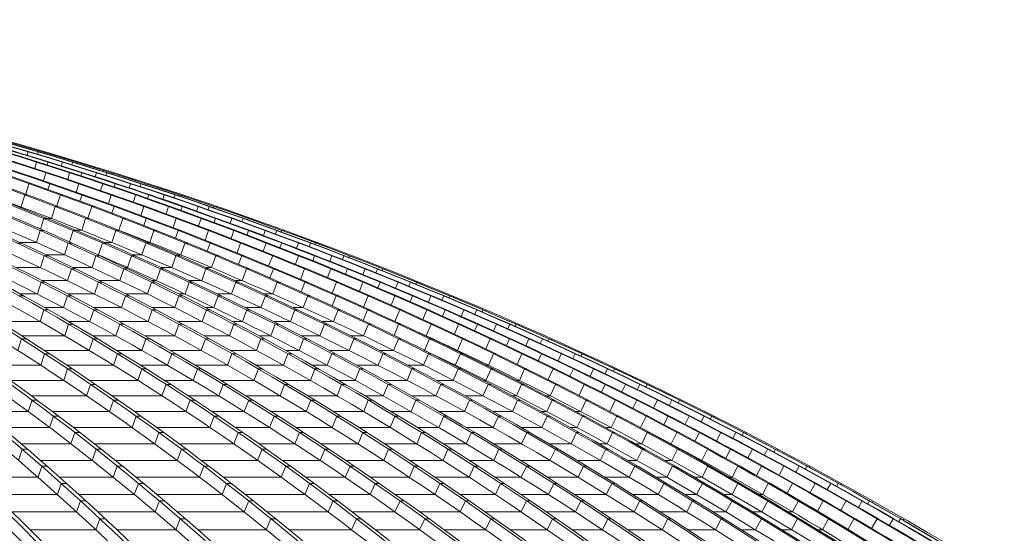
# Model space of a CAD drawing. Header units: millimetres. Extents: x 98865 to 469195, y -12752 to 43452.
# Tile 63 of 98: x 295399 to 301698, y 35276 to 38564. Entities that reach past the tile are written whole.
import ezdxf

# ---------------------------------------------------------------- set-up
doc = ezdxf.new("R2010")
doc.units = ezdxf.units.MM
doc.header["$LTSCALE"] = 0.05
doc.layers.get('0').update_dxf_attribs({"lineweight": 0})

# ---------------------------------------------------------------- blocks, each defined once
blk = doc.blocks.new('fjhhjhjj')
at = {"elevation": -8576.5}
for points in [[(69505.4, 24280.2, -0.061935), (71806.3, 23497.9, -0.050937), (73843, 22237.1, -0.043536), (75747.7, 20487.6, -0.037089), (77484.6, 18282.2, -0.031857), (79012.3, 15673.5)], [(69541, 24280.2, -0.061936), (71841.9, 23497.9, -0.050937), (73878.6, 22237.1, -0.043534), (75783.3, 20487.6, -0.037088), (77520.1, 18282.2, -0.031856), (79047.9, 15673.5)], [(69818.5, 24280.2, -0.059928), (72216.7, 23497.9, -0.050008), (74338.9, 22237.1, -0.042466), (76326.6, 20487.6, -0.036488), (78132.4, 18282.2, -0.03248), (79723.8, 15673.5)], [(69860.2, 24280.2, -0.056039), (72463.7, 23497.9, -0.047917), (74768.2, 22237.1, -0.042752), (76923.3, 20487.6, -0.037893), (78888.5, 18282.2, -0.033634), (80617.2, 15673.5)], [(70002.6, 24280.2, -0.053231), (72770.6, 23497.9, -0.046299), (75220.7, 22237.1, -0.042139), (77512.1, 20487.6, -0.038087), (79601.6, 18282.2, -0.03439), (81439.4, 15673.5)], [(70033.7, 24280.2, -0.05323), (72801.7, 23497.9, -0.046298), (75251.9, 22237.1, -0.042138), (77543.2, 20487.6, -0.038087), (79632.7, 18282.2, -0.03439), (81470.6, 15673.5)], [(70168.1, 24280.2, -0.050801), (73091.4, 23497.9, -0.044807), (75679, 22237.1, -0.041478), (78098.9, 20487.6, -0.038141), (80305.6, 18282.2, -0.034979), (82246.6, 15673.5)], [(70205.2, 24280.2, -0.048308), (73302.7, 23497.9, -0.043228), (76043.6, 22237.1, -0.039953), (78610.3, 20487.6, -0.037282), (80943.3, 18282.2, -0.035508), (82998.6, 15673.5)], [(70428, 24280.2, -0.047374), (73594.9, 23497.9, -0.042567), (76398.2, 22237.1, -0.040333), (79019.7, 20487.6, -0.038015), (81410.4, 18282.2, -0.035685), (83513.1, 15673.5)], [(70453.9, 24280.2, -0.047374), (73620.8, 23497.9, -0.042567), (76424, 22237.1, -0.040333), (79045.6, 20487.6, -0.038015), (81436.2, 18282.2, -0.035685), (83539, 15673.5)], [(70648.9, 24280.2, -0.046454), (73887, 23497.9, -0.041974), (76752.2, 22237.1, -0.039159), (79436, 20487.6, -0.037023), (81874.1, 18282.2, -0.035844), (84022.8, 15673.5)], [(70677.2, 24280.2, -0.044718), (74056.5, 23497.9, -0.040724), (77047.8, 22237.1, -0.039269), (79845.3, 20487.6, -0.037737), (82396.3, 18282.2, -0.036105), (84640.1, 15673.5)], [(70771.1, 24280.2, -0.043466), (74258.9, 23497.9, -0.039825), (77346.3, 22237.1, -0.038714), (80233.5, 20487.6, -0.037547), (82866.4, 18282.2, -0.036258), (85182.3, 15673.5)], [(70791, 24280.2, -0.043466), (74278.9, 23497.9, -0.039825), (77366.2, 22237.1, -0.038714), (80253.5, 20487.6, -0.037547), (82886.4, 18282.2, -0.036258), (85202.3, 15673.5)], [(70874.8, 24280.2, -0.042403), (74459.6, 23497.9, -0.039047), (77632.6, 22237.1, -0.038215), (80600.1, 20487.6, -0.037353), (83306.1, 18282.2, -0.036362), (85686.2, 15673.5)], [(70897.2, 24280.2, -0.041334), (74584.2, 23497.9, -0.038282), (77846.8, 22237.1, -0.037017), (80901.9, 20487.6, -0.036368), (83678.8, 18282.2, -0.036444), (86125.4, 15673.5)], [(71023.4, 24280.2, -0.040969), (74746.3, 23497.9, -0.037974), (78041.7, 22237.1, -0.037501), (81123.5, 20487.6, -0.037043), (83933.9, 18282.2, -0.036462), (86405.8, 15673.5)], [(71037, 24280.2, -0.040969), (74759.9, 23497.9, -0.037974), (78055.3, 22237.1, -0.037501), (81137.1, 20487.6, -0.037043), (83947.5, 18282.2, -0.036462), (86419.4, 15673.5)], [(71130.5, 24280.2, -0.040592), (74891.4, 23497.9, -0.037721), (78219.3, 22237.1, -0.038047), (81326, 20487.6, -0.037763), (84168.2, 18282.2, -0.036483), (86663.8, 15673.5)], [(71142.5, 24280.2, -0.039972), (74967, 23497.9, -0.018833), (76683.3, 22930.4, -0.018369), (78352.3, 22237.1, -0.018694), (79965.3, 21422.1, -0.018271), (81518.2, 20487.6, -0.018633), (83002.1, 19438.1, -0.01815), (84405.2, 18282.2, -0.018462), (85720.6, 17026.1, -0.018027), (86944.6, 15673.5)], [(71178.7, 24280.2, -0.039575), (75045, 23497.9, -0.036909), (78467.3, 22237.1, -0.036762), (81667.9, 20487.6, -0.036687), (84586.5, 18282.2, -0.03651), (87153.6, 15673.5)], [(71185.6, 24280.2, -0.039575), (75051.9, 23497.9, -0.036909), (78474.2, 22237.1, -0.036762), (81674.8, 20487.6, -0.036687), (84593.4, 18282.2, -0.01823), (85923.2, 17026.1, -0.018268), (87160.5, 15673.5)], [(71210.6, 24280.2, -0.039305), (75105.8, 23497.9, -0.0367), (78553.8, 22237.1, -0.036614), (81778.3, 20487.6, -0.036612), (84718.7, 18282.2, -0.036513), (87305, 15673.5)], [(71216, 24280.2, -0.039118), (75131.7, 23497.9, -0.036586), (78596.4, 22237.1, -0.039025), (81818.4, 20487.6, -0.039239), (84790.1, 18282.2, -0.036518), (87388.3, 15673.5)], [(87407.3, 15673.5, 0.18771), (71233.2, 24280.2)], [(70236, 24197.6, -0.047911), (72430.8, 23497.9, -0.047918), (74735.3, 22237.1, -0.042752), (76890.4, 20487.6, -0.037893), (78855.7, 18282.2, -0.033634), (80584.3, 15673.5)], [(70236.7, 24197.6, -0.050186), (72251.5, 23497.9, -0.050008), (74373.7, 22237.1, -0.042596), (76360.9, 20487.6, -0.036624), (78167.2, 18282.2, -0.03248), (79758.6, 15673.5)], [(70666.1, 24197.6, -0.042487), (73120.7, 23497.9, -0.044807), (75708.3, 22237.1, -0.041477), (78128.2, 20487.6, -0.038141), (80334.9, 18282.2, -0.034979), (82275.9, 15673.5)], [(70666.2, 24197.6, -0.0412), (73275.8, 23497.9, -0.043228), (76016.7, 22237.1, -0.040078), (78582.7, 20487.6, -0.037418), (80916.3, 18282.2, -0.035508), (82971.7, 15673.5)], [(71190.4, 24197.6, -0.037923), (74034.3, 23497.9, -0.040724), (77025.6, 22237.1, -0.039269), (79823.1, 20487.6, -0.037737), (82374, 18282.2, -0.036105), (84617.9, 15673.5)], [(71191.1, 24197.6, -0.039031), (73911.7, 23497.9, -0.041973), (76777, 22237.1, -0.039281), (79460.1, 20487.6, -0.037158), (81898.9, 18282.2, -0.035844), (84047.5, 15673.5)], [(71466.5, 24197.6, -0.035573), (74477.2, 23497.9, -0.039047), (77650.3, 22237.1, -0.038215), (80617.7, 20487.6, -0.037353), (83323.7, 18282.2, -0.036362), (85703.9, 15673.5)], [(71466.8, 24197.6, -0.035058), (74569.4, 23497.9, -0.038282), (77831.9, 22237.1, -0.037134), (80886.2, 20487.6, -0.036499), (83664, 18282.2, -0.036444), (86110.5, 15673.5)], [(71742.1, 24197.6, -0.033744), (74957.6, 23497.9, -0.037215), (78342.9, 22237.1, -0.036977), (81508.8, 20487.6, -0.018395), (82992.7, 19438.1, -0.036624), (85711.2, 17026.1, -0.018179), (86935.2, 15673.5)], [(71742.7, 24197.6, -0.034203), (74903.7, 23497.9, -0.037721), (78231.6, 22237.1, -0.038047), (81338.3, 20487.6, -0.037763), (84180.5, 18282.2, -0.036483), (86676.1, 15673.5)], [(71781.4, 24205.7, -0.033617), (75130.3, 23497.9, -0.036586), (78595.1, 22237.1, -0.039142), (81816.2, 20487.6, -0.039364), (84788.7, 18282.2, -0.036518), (87387, 15673.5)], [(71781.4, 24205.7, -0.033628), (75110.2, 23497.9, -0.0367), (78558.1, 22237.1, -0.036614), (81782.6, 20487.6, -0.036612), (84723, 18282.2, -0.036513), (87309.4, 15673.5)], [(69796.2, 24132.3, -0.054713), (71792.9, 23420, -0.05094), (73823.1, 22163.2, -0.043536), (75721.7, 20419.3, -0.037089), (77453.1, 18221, -0.031745), (78976.2, 15620.6)], [(70327.3, 24083.4, -0.0479), (72203.2, 23420, -0.050007), (74318.5, 22163.2, -0.043358), (76296.3, 20419.3, -0.037419), (78099.8, 18221, -0.032414), (79686.2, 15620.6)], [(71717.9, 23788, -0.020585), (72754.6, 23420, -0.046298), (75196.8, 22163.2, -0.042138), (77480.8, 20419.3, -0.038087), (79563.6, 18221, -0.034244), (81396, 15620.6)], [(72241.4, 23708.6, -0.014968), (73074.5, 23420, -0.044807), (75653.7, 22163.2, -0.041477), (78065.9, 20419.3, -0.038788), (80265.5, 18221, -0.034841), (82200.7, 15620.6)], [(72693.9, 23702.7, -0.013612), (73576.5, 23420, -0.042568), (76370.8, 22163.2, -0.040333), (78984.1, 20419.3, -0.038016), (81367, 18221, -0.035579), (83463.4, 15620.6)], [(73403.4, 23572.4, -0.006913), (73868.8, 23420, -0.041972), (76724.7, 22163.2, -0.040001), (79395.2, 20419.3, -0.037946), (81830.1, 18221, -0.035806), (83972, 15620.6)], [(72413.2, 23421.1, -0.000061), (72415.9, 23420, -0.047917), (74712.9, 22163.2, -0.042751), (76861.1, 20419.3, -0.037892), (78820, 18221, -0.033527), (80543.5, 15620.6)], [(73970.8, 23146.1, -0.03225), (75989.6, 22163.2, -0.04069), (78544.3, 20419.3, -0.038083), (80873.6, 18221, -0.035317), (82923.1, 15620.6)], [(74998, 23162.2, -0.030221), (77316.1, 22163.2, -0.038714), (80194.1, 20419.3, -0.037547), (82818.6, 18221, -0.036142), (85127.6, 15620.6)], [(75777.1, 22957.7, -0.022808), (77601.7, 22163.2, -0.038215), (80559.6, 20419.3, -0.037353), (83256.9, 18221, -0.036235), (85630, 15620.6)], [(75658.4, 22798.2, -0.018608), (76996.5, 22163.2, -0.039269), (79785, 20419.3, -0.037737), (82327.7, 18221, -0.035982), (84564.9, 15620.6)], [(77688.3, 22312, -0.003817), (78009.6, 22163.2, -0.037501), (81081.6, 20419.3, -0.037044), (83882.9, 18221, -0.036366), (86347.4, 15620.6)], [(77794.1, 22165.9, -0.000068), (77799.7, 22163.2, -0.037709), (80840.5, 20419.3, -0.037139), (83613.1, 18221, -0.036265), (86052.7, 15620.6)], [(79048.6, 21738.9, -0.027257), (81289, 20419.3, -0.036964), (84117.1, 18221, -0.036447), (86604.8, 15620.6)]]:
    blk.add_lwpolyline(points, format="xyb", dxfattribs=at)
for points in [[(75264, 23434), (75257.4, 23411.8)], [(75264, 23434), (75270.9, 23434)], [(75326.5, 23434), (75322, 23418.8)], [(75326.5, 23434), (75330.9, 23434)], [(75350.4, 23428.3), (75352.1, 23434)], [(75352.1, 23434), (75353.5, 23434)], [(75368.2, 23429.7), (75369.8, 23434.8)], [(75316.8, 23368.1), (75305.2, 23328.2)], [(75316.8, 23368.1), (75329.1, 23368.1)], [(75390.3, 23368.1), (75385, 23350.4)], [(75390.3, 23368.1), (75400.2, 23368.1)], [(75482.5, 23368.1), (75475.3, 23344.7)], [(75482.5, 23368.1), (75489.4, 23368.1)], [(75546.6, 23368.1), (75541.7, 23352)], [(75546.6, 23368.1), (75551, 23368.1)], [(75571.4, 23361.9), (75573.4, 23368.1)], [(75573.4, 23368.1), (75574.7, 23368.1)], [(75589.3, 23363.7), (75591, 23368.9)], [(75377.2, 23300.2), (75361.5, 23248.8)], [(75377.2, 23300.2), (75390.8, 23300.2)], [(75528.7, 23300.2), (75516.1, 23258.5)], [(75528.7, 23300.2), (75541, 23300.2)], [(75605.8, 23300.2), (75599.8, 23280.9)], [(75605.8, 23300.2), (75615.8, 23300.2)], [(75700.4, 23300.2), (75692.5, 23275.5)], [(75700.4, 23300.2), (75707.3, 23300.2)], [(75766.1, 23300.2), (75760.7, 23283.2)], [(75766.1, 23300.2), (75770.5, 23300.2)], [(75791.9, 23293.4), (75794, 23300.2)], [(75794, 23300.2), (75795.3, 23300.2)], [(75809.9, 23295.6), (75811.5, 23300.9)], [(75268.4, 23230.2), (75248, 23163.2)], [(75268.4, 23230.2), (75286, 23230.2)], [(75401.2, 23230.2), (75389.5, 23193.4)], [(75401.2, 23230.2), (75416.1, 23230.2)], [(75586.4, 23230.2), (75569.6, 23176.9)], [(75586.4, 23230.2), (75600, 23230.2)], [(75740, 23230.2), (75726.5, 23186.8)], [(75740, 23230.2), (75752.3, 23230.2)], [(75820.7, 23230.2), (75814, 23209.3)], [(75820.7, 23230.2), (75830.8, 23230.2)], [(75917.7, 23230.2), (75909.1, 23204.2)], [(75917.7, 23230.2), (75924.5, 23230.2)], [(75985, 23230.2), (75979.1, 23212.3)], [(75985, 23230.2), (75989.4, 23230.2)], [(76011.5, 23223), (76013.9, 23230.2)], [(76013.9, 23230.2), (76015.3, 23230.2)], [(76029.7, 23225.5), (76031.5, 23230.9)], [(75241.3, 23158.3), (75217.9, 23081.4)], [(75241.3, 23158.3), (75261.2, 23158.3)], [(75469.3, 23158.3), (75447.3, 23087.7)], [(75469.3, 23158.3), (75486.9, 23158.3)], [(75607.7, 23158.3), (75594.8, 23118.7)], [(75607.7, 23158.3), (75622.6, 23158.3)], [(75795, 23158.3), (75777.1, 23103)], [(75795, 23158.3), (75808.6, 23158.3)], [(75950.6, 23158.3), (75936.2, 23113.2)], [(75950.6, 23158.3), (75962.9, 23158.3)], [(76035, 23158.3), (76027.6, 23135.7)], [(76035, 23158.3), (76045, 23158.3)], [(76134.3, 23158.3), (76125, 23130.8)], [(76134.3, 23158.3), (76141.2, 23158.3)], [(76203.3, 23158.3), (76196.7, 23139.4)], [(76203.3, 23158.3), (76207.6, 23158.3)], [(76230.6, 23150.6), (76233.3, 23158.3)], [(76233.3, 23158.3), (76234.6, 23158.3)], [(76248.9, 23153.5), (76250.8, 23158.9)], [(75204.4, 23081.4), (75217.9, 23081.4)], [(75436.2, 23084.3), (75412.2, 23007.7)], [(75436.2, 23084.3), (75456.2, 23084.3)], [(75669.6, 23084.3), (75645.7, 23010.2)], [(75669.6, 23084.3), (75687.3, 23084.3)], [(75813.7, 23084.3), (75799.4, 23041.9)], [(75813.7, 23084.3), (75828.6, 23084.3)], [(76003.1, 23084.3), (75983.9, 23027)], [(76003.1, 23084.3), (76016.6, 23084.3)], [(76160.7, 23084.3), (76145.2, 23037.5)], [(76160.7, 23084.3), (76173, 23084.3)], [(76248.7, 23084.3), (76240.4, 23060.1)], [(76248.7, 23084.3), (76258.5, 23084.3)], [(76350.3, 23084.3), (76340.2, 23055.4)], [(76350.3, 23084.3), (76357.1, 23084.3)], [(76420.9, 23084.3), (76413.9, 23064.5)], [(76420.9, 23084.3), (76425.2, 23084.3)], [(76449, 23076.1), (76451.9, 23084.3)], [(76451.9, 23084.3), (76453.3, 23084.3)], [(76467.5, 23079.4), (76469.5, 23084.9)], [(75363.2, 23008.3), (75342.2, 22940.2)], [(75363.2, 23008.3), (75385.4, 23008.3)], [(75387, 23007.7), (75412.2, 23007.7)], [(75630.5, 23008.3), (75605.9, 22932)], [(75630.5, 23008.3), (75650.5, 23008.3)], [(75869.3, 23008.3), (75844, 22932)], [(75869.3, 23008.3), (75886.9, 23008.3)], [(76019, 23008.3), (76003.3, 22963)], [(76019, 23008.3), (76033.8, 23008.3)], [(76210.4, 23008.3), (76190, 22949.1)], [(76210.4, 23008.3), (76224, 23008.3)], [(76370.1, 23008.3), (76353.6, 22959.7)], [(76370.1, 23008.3), (76382.4, 23008.3)], [(76461.7, 23008.3), (76452.5, 22982.4)], [(76461.7, 23008.3), (76471.3, 23008.3)], [(76565.5, 23008.3), (76554.7, 22978)], [(76565.5, 23008.3), (76572.4, 23008.3)], [(76637.8, 23008.3), (76630.3, 22987.5)], [(76637.8, 23008.3), (76642.1, 23008.3)], [(76666.6, 22999.6), (76669.9, 23008.3)], [(76669.9, 23008.3), (76671.2, 23008.3)], [(76685.4, 23003.3), (76687.4, 23008.9)], [(75569.4, 22932), (75605.9, 22932)], [(75840.3, 22932), (75844, 22932)], [(75339.8, 22930.4), (75316.9, 22854.3)], [(75339.8, 22930.4), (75364.6, 22930.4)], [(75550.9, 22930.4), (75527.7, 22857.7)], [(75550.9, 22930.4), (75573.1, 22930.4)], [(75824.2, 22930.4), (75799, 22854.3)], [(75824.2, 22930.4), (75844.2, 22930.4)], [(76068.3, 22930.4), (76042.4, 22854.3)], [(76068.3, 22930.4), (76086, 22930.4)], [(76223.6, 22930.4), (76206.4, 22882.1)], [(76223.6, 22930.4), (76238.5, 22930.4)], [(76417.1, 22930.4), (76395.4, 22869.1)], [(76417.1, 22930.4), (76430.7, 22930.4)], [(76578.8, 22930.4), (76561.2, 22880)], [(76578.8, 22930.4), (76591.1, 22930.4)], [(76674, 22930.4), (76663.9, 22902.7)], [(76674, 22930.4), (76683.3, 22930.4)], [(76780.2, 22930.4), (76768.4, 22898.5)], [(76780.2, 22930.4), (76787, 22930.4)], [(76854, 22930.4), (76845.9, 22908.6)], [(76854, 22930.4), (76858.3, 22930.4)], [(76887.1, 22930.4), (76883.6, 22921.1)], [(76887.1, 22930.4), (76888.5, 22930.4)], [(76904.7, 22930.9), (76902.5, 22925.3)], [(75191.4, 22850.6), (75217.2, 22850.6)], [(75209.2, 22854.3), (75316.9, 22854.3)], [(75518.8, 22850.6), (75495.3, 22774.7)], [(75518.8, 22850.6), (75543.6, 22850.6)], [(75712.8, 22774.7), (75737.8, 22850.6)], [(75737.8, 22850.6), (75760, 22850.6)], [(75751.4, 22854.3), (75799, 22854.3)], [(75991.2, 22774.7), (76017, 22850.6)], [(76017, 22850.6), (76037, 22850.6)], [(76028.2, 22854.3), (76042.4, 22854.3)], [(76266.4, 22850.6), (76239.9, 22774.7)], [(76266.4, 22850.6), (76284.1, 22850.6)], [(76427.3, 22850.6), (76408.5, 22799.3)], [(76427.3, 22850.6), (76442.1, 22850.6)], [(76622.8, 22850.6), (76599.7, 22787.3)], [(76622.8, 22850.6), (76636.4, 22850.6)], [(76786.5, 22850.6), (76767.7, 22798.4)], [(76786.5, 22850.6), (76798.8, 22850.6)], [(76885.2, 22850.6), (76874.3, 22821)], [(76885.2, 22850.6), (76894.4, 22850.6)], [(76993.7, 22850.6), (76981.1, 22817.1)], [(76993.7, 22850.6), (77000.6, 22850.6)], [(77069.1, 22850.6), (77060.5, 22827.8)], [(77069.1, 22850.6), (77073.5, 22850.6)], [(77099.5, 22840.8), (77103.3, 22850.6)], [(77103.3, 22850.6), (77104.7, 22850.6)], [(77118.7, 22845.3), (77120.9, 22851)], [(75365.9, 22768.8), (75341.8, 22693.2)], [(75365.9, 22768.8), (75391.7, 22768.8)], [(75379.3, 22774.7), (75495.3, 22774.7)], [(75673.1, 22693.2), (75697.2, 22768.8)], [(75697.2, 22768.8), (75721.9, 22768.8)], [(75709.2, 22774.7), (75712.8, 22774.7)], [(75898.4, 22693.2), (75923.9, 22768.8)], [(75923.9, 22768.8), (75946.1, 22768.8)], [(75932.8, 22774.7), (75991.2, 22774.7)], [(76182.7, 22693.2), (76209.1, 22768.8)], [(76209.1, 22768.8), (76229.1, 22768.8)], [(76215.4, 22774.7), (76239.9, 22774.7)], [(76463.9, 22768.8), (76436.6, 22693.2)], [(76463.9, 22768.8), (76481.5, 22768.8)], [(76630.2, 22768.8), (76609.8, 22714.4)], [(76630.2, 22768.8), (76645.1, 22768.8)], [(76827.8, 22768.8), (76801.7, 22704.2)], [(76827.8, 22768.8), (76841.4, 22768.8)], [(76993.5, 22768.8), (76973.5, 22714.9)], [(76993.5, 22768.8), (77005.8, 22768.8)], [(77095.8, 22768.8), (77083.8, 22737.4)], [(77095.8, 22768.8), (77104.8, 22768.8)], [(77206.6, 22768.8), (77193, 22733.8)], [(77206.6, 22768.8), (77213.5, 22768.8)], [(77283.6, 22768.8), (77274.3, 22745)], [(77283.6, 22768.8), (77287.9, 22768.8)], [(77314.6, 22758.5), (77318.8, 22768.8)], [(77318.8, 22768.8), (77320.1, 22768.8)], [(77334.1, 22763.4), (77336.4, 22769.2)], [(75188.1, 22693.2), (75341.8, 22693.2)], [(75539.8, 22685), (75515.2, 22609.7)], [(75539.8, 22685), (75565.6, 22685)], [(75548.9, 22693.2), (75673.1, 22693.2)], [(75850.2, 22609.7), (75874.9, 22685)], [(75874.9, 22685), (75899.6, 22685)], [(75882.5, 22693.2), (75898.4, 22693.2)], [(76083.3, 22609.7), (76109.4, 22685)], [(76109.4, 22685), (76131.6, 22685)], [(76113.8, 22693.2), (76182.7, 22693.2)], [(76373.5, 22609.7), (76400.6, 22685)], [(76400.6, 22685), (76420.5, 22685)], [(76402.1, 22693.2), (76436.6, 22693.2)], [(76660.6, 22685), (76632.7, 22609.7)], [(76660.6, 22685), (76678.3, 22685)], [(76832.5, 22685), (76810.3, 22627.6)], [(76832.5, 22685), (76847.3, 22685)], [(77032.1, 22685), (77006.2, 22617.7)], [(77032.1, 22685), (77045.7, 22685)], [(77199.8, 22685), (77178.6, 22629.3)], [(77199.8, 22685), (77212.1, 22685)], [(77305.6, 22685), (77292.6, 22651.8)], [(77305.6, 22685), (77314.5, 22685)], [(77418.7, 22685), (77404.1, 22648.6)], [(77418.7, 22685), (77425.6, 22685)], [(77497.3, 22685), (77487.3, 22660.3)], [(77497.3, 22685), (77501.6, 22685)], [(77529.1, 22674.1), (77533.5, 22685)], [(77533.5, 22685), (77534.9, 22685)], [(77548.7, 22679.6), (77551.1, 22685.4)], [(75322, 22524.3), (75346.9, 22599.3)], [(75346.9, 22599.3), (75373.8, 22599.3)], [(75353.6, 22609.7), (75515.2, 22609.7)], [(75713, 22599.3), (75687.8, 22524.3)], [(75713, 22599.3), (75738.8, 22599.3)], [(75718.1, 22609.7), (75850.2, 22609.7)], [(76026.6, 22524.3), (76051.9, 22599.3)], [(76051.9, 22599.3), (76076.6, 22599.3)], [(76055.4, 22609.7), (76083.3, 22609.7)], [(76267.4, 22524.3), (76294.2, 22599.3)], [(76294.2, 22599.3), (76316.4, 22599.3)], [(76294.3, 22609.7), (76373.5, 22609.7)], [(76563.5, 22524.3), (76591.3, 22599.3)], [(76588.4, 22609.7), (76632.7, 22609.7)], [(76591.3, 22599.3), (76611.2, 22599.3)], [(76856.6, 22599.3), (76828.1, 22524.3)], [(76856.6, 22599.3), (76874.2, 22599.3)], [(77033.9, 22599.3), (77009.9, 22538.7)], [(77033.9, 22599.3), (77048.8, 22599.3)], [(77235.6, 22599.3), (77208.2, 22529.9)], [(77235.6, 22599.3), (77249.2, 22599.3)], [(77405.3, 22599.3), (77382.8, 22541.8)], [(77405.3, 22599.3), (77417.6, 22599.3)], [(77514.7, 22599.3), (77500.5, 22564.1)], [(77514.7, 22599.3), (77523.5, 22599.3)], [(77630, 22599.3), (77614.5, 22561.3)], [(77630, 22599.3), (77636.9, 22599.3)], [(77710.2, 22599.3), (77699.5, 22573.5)], [(77710.2, 22599.3), (77714.5, 22599.3)], [(77742.6, 22587.9), (77747.5, 22599.3)], [(77747.5, 22599.3), (77748.8, 22599.3)], [(77762.6, 22593.7), (77765.1, 22599.7)], [(75206, 22511.7), (75235.2, 22511.7)], [(75212.6, 22524.3), (75322, 22524.3)], [(75490, 22436.9), (75515.5, 22511.7)], [(75515.5, 22511.7), (75542.4, 22511.7)], [(75518.5, 22524.3), (75687.8, 22524.3)], [(75885.4, 22511.7), (75859.7, 22436.9)], [(75885.4, 22511.7), (75911.3, 22511.7)], [(75886.8, 22524.3), (76026.6, 22524.3)], [(76202.3, 22436.9), (76228.1, 22511.7)], [(76227.8, 22524.3), (76267.4, 22524.3)], [(76228.1, 22511.7), (76252.9, 22511.7)], [(76450.9, 22436.9), (76478.2, 22511.7)], [(76474.3, 22524.3), (76563.5, 22524.3)], [(76478.2, 22511.7), (76500.4, 22511.7)], [(76752.9, 22436.9), (76781.2, 22511.7)], [(76774.2, 22524.3), (76828.1, 22524.3)], [(76781.2, 22511.7), (76801.2, 22511.7)], [(77051.8, 22511.7), (77022.7, 22436.9)], [(77051.8, 22511.7), (77069.5, 22511.7)], [(77234.6, 22511.7), (77208.7, 22447.7)], [(77234.6, 22511.7), (77249.5, 22511.7)], [(77438.3, 22511.7), (77409.6, 22440.1)], [(77438.3, 22511.7), (77451.9, 22511.7)], [(77610, 22511.7), (77586.2, 22452.4)], [(77610, 22511.7), (77622.3, 22511.7)], [(77723, 22511.7), (77707.6, 22474.5)], [(77723, 22511.7), (77731.8, 22511.7)], [(77840.6, 22511.7), (77824, 22472.2)], [(77840.6, 22511.7), (77847.5, 22511.7)], [(77922.3, 22511.7), (77910.9, 22484.8)], [(77922.3, 22511.7), (77926.7, 22511.7)], [(77955.4, 22499.6), (77960.6, 22511.7)], [(77960.6, 22511.7), (77961.9, 22511.7)], [(77982.6, 22503.1), (77985.1, 22508.8)], [(75367.8, 22436.9), (75490, 22436.9)], [(75682.8, 22436.9), (75859.7, 22436.9)], [(76054.9, 22436.9), (76202.3, 22436.9)], [(76399.7, 22436.9), (76450.9, 22436.9)], [(76653.7, 22436.9), (76752.9, 22436.9)], [(76959.4, 22436.9), (77022.7, 22436.9)], [(75340.2, 22347.6), (75364.4, 22422.1)], [(75364.4, 22422.1), (75393.7, 22422.1)], [(75657.4, 22347.6), (75683.3, 22422.1)], [(75683.3, 22422.1), (75710.3, 22422.1)], [(76057.1, 22422.1), (76030.9, 22347.6)], [(76057.1, 22422.1), (76083, 22422.1)], [(76377.2, 22347.6), (76403.6, 22422.1)], [(76403.6, 22422.1), (76428.4, 22422.1)], [(76633.6, 22347.6), (76661.5, 22422.1)], [(76661.5, 22422.1), (76683.7, 22422.1)], [(76941.4, 22347.6), (76970.3, 22422.1)], [(76970.3, 22422.1), (76990.3, 22422.1)], [(77216.5, 22347.6), (77246.2, 22422.1)], [(77246.2, 22422.1), (77263.9, 22422.1)], [(77434.5, 22422.1), (77406.6, 22354.9)], [(77434.5, 22422.1), (77449.4, 22422.1)], [(77640.2, 22422.1), (77609.6, 22348.6)], [(77640.2, 22422.1), (77653.8, 22422.1)], [(77813.9, 22422.1), (77788.8, 22361)], [(77813.9, 22422.1), (77826.2, 22422.1)], [(77930.4, 22422.1), (77913.8, 22382.9)], [(77930.4, 22422.1), (77939.4, 22422.1)], [(78050.3, 22422.1), (78032.7, 22381.1)], [(78050.3, 22422.1), (78057.2, 22422.1)], [(78133.6, 22422.1), (78121.4, 22394.2)], [(78133.6, 22422.1), (78138, 22422.1)], [(78167.3, 22409.5), (78172.9, 22422.1)], [(78172.9, 22422.1), (78174.3, 22422.1)], [(78187.9, 22416.3), (78190.5, 22422.1)], [(75075.9, 22347.6), (75340.2, 22347.6)], [(75497.4, 22256.4), (75522.1, 22330.6)], [(75522.1, 22330.6), (75551.4, 22330.6)], [(75522.3, 22347.6), (75657.4, 22347.6)], [(75823.9, 22256.4), (75850.4, 22330.6)], [(75846.6, 22347.6), (76030.9, 22347.6)], [(75850.4, 22330.6), (75877.4, 22330.6)], [(76228.1, 22330.6), (76201.3, 22256.4)], [(76222.4, 22347.6), (76377.2, 22347.6)], [(76228.1, 22330.6), (76253.9, 22330.6)], [(76551.4, 22256.4), (76578.3, 22330.6)], [(76570.9, 22347.6), (76633.6, 22347.6)], [(76578.3, 22330.6), (76603.1, 22330.6)], [(76815.5, 22256.4), (76844, 22330.6)], [(76832.5, 22347.6), (76941.4, 22347.6)], [(76844, 22330.6), (76866.2, 22330.6)], [(77129.2, 22256.4), (77158.7, 22330.6)], [(77144, 22347.6), (77216.5, 22347.6)], [(77158.7, 22330.6), (77178.7, 22330.6)], [(77409.5, 22256.4), (77439.8, 22330.6)], [(77439.8, 22330.6), (77457.5, 22330.6)], [(77633.6, 22330.6), (77605.3, 22259.1)], [(77633.6, 22330.6), (77648.5, 22330.6)], [(77841.4, 22330.6), (77809.9, 22256.4)], [(77841.4, 22330.6), (77855, 22330.6)], [(78017, 22330.6), (77990.5, 22267.6)], [(78017, 22330.6), (78029.3, 22330.6)], [(78137.1, 22330.6), (78119.2, 22289.3)], [(78137.1, 22330.6), (78146.2, 22330.6)], [(78259.3, 22330.6), (78240.5, 22288.1)], [(78259.3, 22330.6), (78266.1, 22330.6)], [(78344.1, 22330.6), (78331.2, 22301.6)], [(78344.1, 22330.6), (78348.5, 22330.6)], [(78378.5, 22317.3), (78384.4, 22330.6)], [(78384.4, 22330.6), (78385.8, 22330.6)], [(78399.3, 22324.6), (78402, 22330.6)], [(75221.6, 22256.4), (75497.4, 22256.4)], [(75676.3, 22256.4), (75823.9, 22256.4)], [(76009.7, 22256.4), (76201.3, 22256.4)], [(76389.3, 22256.4), (76551.4, 22256.4)], [(76741.5, 22256.4), (76815.5, 22256.4)], [(77010.8, 22256.4), (77129.2, 22256.4)], [(77328, 22256.4), (77409.5, 22256.4)], [(77806.3, 22256.4), (77809.9, 22256.4)], [(75220.7, 22237.1), (75196.8, 22163.2)], [(75220.7, 22237.1), (75251.9, 22237.1)], [(75679, 22237.1), (75653.7, 22163.2)], [(75679, 22237.1), (75708.3, 22237.1)], [(76016.7, 22237.1), (75989.6, 22163.2)], [(76016.7, 22237.1), (76043.6, 22237.1)], [(76398.2, 22237.1), (76370.8, 22163.2)], [(76398.2, 22237.1), (76424, 22237.1)], [(76752.2, 22237.1), (76724.7, 22163.2)], [(76752.2, 22237.1), (76777, 22237.1)], [(77025.6, 22237.1), (76996.5, 22163.2)], [(77025.6, 22237.1), (77047.8, 22237.1)], [(77346.3, 22237.1), (77316.1, 22163.2)], [(77346.3, 22237.1), (77366.2, 22237.1)], [(77632.6, 22237.1), (77601.7, 22163.2)], [(77632.6, 22237.1), (77650.3, 22237.1)], [(77831.9, 22237.1), (77799.7, 22163.2)], [(77831.9, 22237.1), (77846.8, 22237.1)], [(78041.7, 22237.1), (78009.6, 22163.2)], [(78041.7, 22237.1), (78055.3, 22237.1)], [(78219.3, 22237.1), (78191.3, 22172.3)], [(78219.3, 22237.1), (78231.6, 22237.1)], [(78342.9, 22237.1), (78323.6, 22193.9)], [(78342.9, 22237.1), (78352.3, 22237.1)], [(78467.3, 22237.1), (78447.5, 22193.1)], [(78467.3, 22237.1), (78474.2, 22237.1)], [(78553.8, 22237.1), (78540.1, 22207)], [(78553.8, 22237.1), (78558.1, 22237.1)], [(78595.1, 22237.1), (78588.7, 22223.3)], [(78595.1, 22237.1), (78596.4, 22237.1)], [(78612.7, 22237.1), (78609.9, 22231.1)], [(75344, 22068.3), (75368.4, 22141.8)], [(75366.7, 22163.2), (75653.7, 22163.2)], [(75368.4, 22141.8), (75399.5, 22141.8)], [(75809.3, 22068.3), (75835, 22141.8)], [(75829.6, 22163.2), (75989.6, 22163.2)], [(75835, 22141.8), (75864.3, 22141.8)], [(76154.5, 22068.3), (76181.8, 22141.8)], [(76172, 22163.2), (76370.8, 22163.2)], [(76181.8, 22141.8), (76208.7, 22141.8)], [(76567.3, 22141.8), (76539.5, 22068.3)], [(76555.6, 22163.2), (76724.7, 22163.2)], [(76567.3, 22141.8), (76593.2, 22141.8)], [(76897.1, 22068.3), (76924.8, 22141.8)], [(76911.3, 22163.2), (76996.5, 22163.2)], [(76924.8, 22141.8), (76949.7, 22141.8)], [(77176.6, 22068.3), (77206.3, 22141.8)], [(77188.3, 22163.2), (77316.1, 22163.2)], [(77206.3, 22141.8), (77228.5, 22141.8)], [(77502, 22068.3), (77532.8, 22141.8)], [(77511.3, 22163.2), (77601.7, 22163.2)], [(77532.8, 22141.8), (77552.8, 22141.8)], [(77792.8, 22068.3), (77824.4, 22141.8)], [(77799.4, 22163.2), (77799.7, 22163.2)], [(77824.4, 22141.8), (77842, 22141.8)], [(77996.2, 22068.3), (78028.8, 22141.8)], [(77999.9, 22163.2), (78009.6, 22163.2)], [(78028.8, 22141.8), (78043.6, 22141.8)], [(78240.9, 22141.8), (78208.2, 22068.3)], [(78240.9, 22141.8), (78254.5, 22141.8)], [(78420.8, 22141.8), (78391, 22075.3)], [(78420.8, 22141.8), (78433.1, 22141.8)], [(78547.6, 22141.8), (78527, 22096.7)], [(78547.6, 22141.8), (78557.2, 22141.8)], [(78674.3, 22141.8), (78653.3, 22096.4)], [(78674.3, 22141.8), (78681.2, 22141.8)], [(78762.3, 22141.8), (78747.8, 22110.7)], [(78762.3, 22141.8), (78766.7, 22141.8)], [(78798.9, 22126.9), (78806, 22141.8)], [(78806, 22141.8), (78807.3, 22141.8)], [(78819.6, 22136.2), (78822.3, 22141.8)], [(75012, 22068.3), (75344, 22068.3)], [(75511.3, 22068.3), (75809.3, 22068.3)], [(75982.4, 22068.3), (76154.5, 22068.3)], [(76333.8, 22068.3), (76539.5, 22068.3)], [(76721.3, 22068.3), (76897.1, 22068.3)], [(77080.4, 22068.3), (77176.6, 22068.3)], [(77365.2, 22068.3), (77502, 22068.3)], [(77693.9, 22068.3), (77792.8, 22068.3)], [(77987.1, 22068.3), (77996.2, 22068.3)], [(78192.6, 22068.3), (78208.2, 22068.3)], [(75490.8, 21971.4), (75515.6, 22044.7)], [(75515.6, 22044.7), (75546.7, 22044.7)], [(75964.3, 21971.4), (75990.6, 22044.7)], [(75990.6, 22044.7), (76019.8, 22044.7)], [(76318.8, 21971.4), (76346.5, 22044.7)], [(76346.5, 22044.7), (76373.4, 22044.7)], [(76736, 22044.7), (76707.6, 21971.4)], [(76736, 22044.7), (76761.8, 22044.7)], [(77068.9, 21971.4), (77097, 22044.7)], [(77097, 22044.7), (77121.8, 22044.7)], [(77356, 21971.4), (77386.3, 22044.7)], [(77386.3, 22044.7), (77408.5, 22044.7)], [(77687.3, 21971.4), (77718.6, 22044.7)], [(77718.6, 22044.7), (77738.6, 22044.7)], [(77983.2, 21971.4), (78015.4, 22044.7)], [(78015.4, 22044.7), (78033.1, 22044.7)], [(78192, 21971.4), (78225, 22044.7)], [(78225, 22044.7), (78239.8, 22044.7)], [(78439.3, 22044.7), (78405.9, 21971.4)], [(78439.3, 22044.7), (78452.9, 22044.7)], [(78621.4, 22044.7), (78589.7, 21976.4)], [(78621.4, 22044.7), (78633.7, 22044.7)], [(78751.4, 22044.7), (78729.4, 21997.5)], [(78751.4, 22044.7), (78761.2, 22044.7)], [(78880.4, 22044.7), (78858.1, 21997.7)], [(78880.4, 22044.7), (78887.3, 22044.7)], [(78970, 22044.7), (78954.6, 22012.5)], [(78970, 22044.7), (78974.3, 22044.7)], [(79007.8, 22028.8), (79015.6, 22044.7)], [(79015.6, 22044.7), (79016.8, 22044.7)], [(79028.3, 22039.3), (79031, 22044.7)], [(75147.8, 21971.4), (75490.8, 21971.4)], [(75637.1, 21872.7), (75662.4, 21945.6)], [(75655.6, 21971.4), (75964.3, 21971.4)], [(75662.4, 21945.6), (75693.5, 21945.6)], [(76118.9, 21872.7), (76145.6, 21945.6)], [(76134.9, 21971.4), (76318.8, 21971.4)], [(76145.6, 21945.6), (76174.9, 21945.6)], [(76482.5, 21872.7), (76510.7, 21945.6)], [(76495.1, 21971.4), (76707.6, 21971.4)], [(76510.7, 21945.6), (76537.5, 21945.6)], [(76904, 21945.6), (76875, 21872.7)], [(76886.5, 21971.4), (77068.9, 21971.4)], [(76904, 21945.6), (76929.8, 21945.6)], [(77240.1, 21872.7), (77268.6, 21945.6)], [(77249.1, 21971.4), (77356, 21971.4)], [(77268.6, 21945.6), (77293.4, 21945.6)], [(77534.8, 21872.7), (77565.6, 21945.6)], [(77541.5, 21971.4), (77687.3, 21971.4)], [(77565.6, 21945.6), (77587.8, 21945.6)], [(77871.8, 21872.7), (77903.7, 21945.6)], [(77875.9, 21971.4), (77983.2, 21971.4)], [(77903.7, 21945.6), (77923.7, 21945.6)], [(78172.8, 21872.7), (78205.6, 21945.6)], [(78174.2, 21971.4), (78192, 21971.4)], [(78205.6, 21945.6), (78223.3, 21945.6)], [(78384.8, 21971.4), (78405.9, 21971.4)], [(78387, 21872.7), (78420.5, 21945.6)], [(78420.5, 21945.6), (78435.3, 21945.6)], [(78636.9, 21945.6), (78602.9, 21872.7)], [(78636.9, 21945.6), (78650.5, 21945.6)], [(78821, 21945.6), (78787.7, 21875.5)], [(78821, 21945.6), (78833.4, 21945.6)], [(78954.4, 21945.6), (78930.9, 21896.4)], [(78954.4, 21945.6), (78964.3, 21945.6)], [(79085.6, 21945.6), (79062.1, 21897.1)], [(79085.6, 21945.6), (79092.5, 21945.6)], [(79176.7, 21945.6), (79160.4, 21912.3)], [(79176.7, 21945.6), (79181.1, 21945.6)], [(79215.5, 21928.9), (79223.8, 21945.6)], [(79223.8, 21945.6), (79225.1, 21945.6)], [(79236.1, 21940.3), (79238.8, 21945.6)], [(75283.2, 21872.7), (75637.1, 21872.7)], [(75799.6, 21872.7), (76118.9, 21872.7)], [(76286.9, 21872.7), (76482.5, 21872.7)], [(76656.1, 21872.7), (76875, 21872.7)], [(77051.2, 21872.7), (77240.1, 21872.7)], [(77417.4, 21872.7), (77534.8, 21872.7)], [(77717.3, 21872.7), (77871.8, 21872.7)], [(78057.3, 21872.7), (78172.8, 21872.7)], [(78360.7, 21872.7), (78387, 21872.7)], [(78576.4, 21872.7), (78602.9, 21872.7)], [(75264, 21772), (75288.2, 21844.7)], [(75288.2, 21844.7), (75321, 21844.7)], [(75782.9, 21772), (75808.7, 21844.7)], [(75808.7, 21844.7), (75839.8, 21844.7)], [(76272.9, 21772), (76300.2, 21844.7)], [(76300.2, 21844.7), (76329.4, 21844.7)], [(76645.6, 21772), (76674.3, 21844.7)], [(76674.3, 21844.7), (76701.1, 21844.7)], [(77071.4, 21844.7), (77041.9, 21772)], [(77071.4, 21844.7), (77097.2, 21844.7)], [(77410.6, 21772), (77439.6, 21844.7)], [(77439.6, 21844.7), (77464.5, 21844.7)], [(77712.8, 21772), (77744.2, 21844.7)], [(77744.2, 21844.7), (77766.4, 21844.7)], [(78055.5, 21772), (78088, 21844.7)], [(78088, 21844.7), (78108, 21844.7)], [(78361.7, 21772), (78395.1, 21844.7)], [(78395.1, 21844.7), (78412.8, 21844.7)], [(78581.1, 21772), (78615.3, 21844.7)], [(78615.3, 21844.7), (78630, 21844.7)], [(78833.7, 21844.7), (78799, 21772)], [(78833.7, 21844.7), (78847.3, 21844.7)], [(78984.5, 21772.9), (79019.8, 21844.7)], [(79019.8, 21844.7), (79032.1, 21844.7)], [(79156.6, 21844.7), (79131.4, 21793.3)], [(79156.6, 21844.7), (79166.4, 21844.7)], [(79290, 21844.7), (79265.1, 21794.5)], [(79290, 21844.7), (79296.9, 21844.7)], [(79382.6, 21844.7), (79365.4, 21810.3)], [(79382.6, 21844.7), (79386.9, 21844.7)], [(79421.9, 21827.3), (79430.8, 21844.7)], [(79430.8, 21844.7), (79432, 21844.7)], [(79442.9, 21839.3), (79445.6, 21844.7)], [(74971.6, 21772), (75264, 21772)], [(75400.7, 21669.5), (75425.3, 21741.8)], [(75418.2, 21772), (75782.9, 21772)], [(75425.3, 21741.8), (75458.2, 21741.8)], [(75928.3, 21669.5), (75954.5, 21741.8)], [(75943.1, 21772), (76272.9, 21772)], [(75954.5, 21741.8), (75985.6, 21741.8)], [(76426.4, 21669.5), (76454.1, 21741.8)], [(76438.5, 21772), (76645.6, 21772)], [(76454.1, 21741.8), (76483.4, 21741.8)], [(76808.1, 21669.5), (76837.3, 21741.8)], [(76816.7, 21772), (77041.9, 21772)], [(76837.3, 21741.8), (76864.2, 21741.8)], [(77238.1, 21741.8), (77208.1, 21669.5)], [(77215.4, 21772), (77410.6, 21772)], [(77238.1, 21741.8), (77264, 21741.8)], [(77580.4, 21669.5), (77610, 21741.8)], [(77585.2, 21772), (77712.8, 21772)], [(77610, 21741.8), (77634.9, 21741.8)], [(77890.1, 21669.5), (77922.1, 21741.8)], [(77892.5, 21772), (78055.5, 21772)], [(77922.1, 21741.8), (77944.3, 21741.8)], [(78238.1, 21772), (78361.7, 21772)], [(78238.5, 21669.5), (78271.6, 21741.8)], [(78271.6, 21741.8), (78291.6, 21741.8)], [(78546.5, 21772), (78581.1, 21772)], [(78549.7, 21669.5), (78583.7, 21741.8)], [(78583.7, 21741.8), (78601.4, 21741.8)], [(78767.5, 21772), (78799, 21772)], [(78774.4, 21669.5), (78809.2, 21741.8)], [(78809.2, 21741.8), (78824, 21741.8)], [(79029.6, 21741.8), (78994.3, 21669.5)], [(79029.6, 21741.8), (79043.2, 21741.8)], [(79181.7, 21669.5), (79217.5, 21741.8)], [(79217.5, 21741.8), (79229.8, 21741.8)], [(79357.8, 21741.8), (79331, 21688.3)], [(79357.8, 21741.8), (79367.6, 21741.8)], [(79493.4, 21741.8), (79467.1, 21690.1)], [(79493.4, 21741.8), (79500.3, 21741.8)], [(79587.5, 21741.8), (79569.4, 21706.4)], [(79587.5, 21741.8), (79591.9, 21741.8)], [(79627.1, 21723.9), (79636.5, 21741.8)], [(79636.5, 21741.8), (79637.7, 21741.8)], [(79648.7, 21736.3), (79651.6, 21741.8)], [(75095.6, 21669.5), (75400.7, 21669.5)], [(75536.8, 21565.2), (75561.9, 21637.1)], [(75552.8, 21669.5), (75928.3, 21669.5)], [(75561.9, 21637.1), (75594.8, 21637.1)], [(76073, 21565.2), (76099.7, 21637.1)], [(76086.2, 21669.5), (76426.4, 21669.5)], [(76099.7, 21637.1), (76130.8, 21637.1)], [(76579.2, 21565.2), (76607.4, 21637.1)], [(76589.6, 21669.5), (76808.1, 21669.5)], [(76607.4, 21637.1), (76636.7, 21637.1)], [(76969.9, 21565.2), (76999.7, 21637.1)], [(76976.7, 21669.5), (77208.1, 21669.5)], [(76999.7, 21637.1), (77026.6, 21637.1)], [(77404.1, 21637.1), (77373.6, 21565.2)], [(77379, 21669.5), (77580.4, 21669.5)], [(77404.1, 21637.1), (77430, 21637.1)], [(77749.5, 21565.2), (77779.8, 21637.1)], [(77752.5, 21669.5), (77890.1, 21669.5)], [(77779.8, 21637.1), (77804.6, 21637.1)], [(78066.6, 21565.2), (78099.2, 21637.1)], [(78067, 21669.5), (78238.5, 21669.5)], [(78099.2, 21637.1), (78121.4, 21637.1)], [(78418.2, 21669.5), (78549.7, 21669.5)], [(78420.7, 21565.2), (78454.4, 21637.1)], [(78454.4, 21637.1), (78474.3, 21637.1)], [(78731.6, 21669.5), (78774.4, 21669.5)], [(78736.9, 21565.2), (78771.5, 21637.1)], [(78771.5, 21637.1), (78789.2, 21637.1)], [(78957.8, 21669.5), (78994.3, 21669.5)], [(78966.9, 21565.2), (79002.4, 21637.1)], [(79002.4, 21637.1), (79017.2, 21637.1)], [(79178.3, 21669.5), (79181.7, 21669.5)], [(79224.6, 21637.1), (79188.7, 21565.2)], [(79224.6, 21637.1), (79238.2, 21637.1)], [(79377.9, 21565.2), (79414.2, 21637.1)], [(79414.2, 21637.1), (79426.5, 21637.1)], [(79558.1, 21637.1), (79529.6, 21581.3)], [(79558.1, 21637.1), (79567.8, 21637.1)], [(79695.9, 21637.1), (79668.2, 21583.7)], [(79695.9, 21637.1), (79702.8, 21637.1)], [(79791.5, 21637.1), (79772.4, 21600.6)], [(79791.5, 21637.1), (79795.9, 21637.1)], [(79831.1, 21618.8), (79840.9, 21637.1)], [(79840.9, 21637.1), (79842.2, 21637.1)], [(79853.5, 21631.3), (79856.6, 21637.1)], [(75219.3, 21565.2), (75536.8, 21565.2)], [(75686.9, 21565.2), (76073, 21565.2)], [(76228.8, 21565.2), (76579.2, 21565.2)], [(76740.1, 21565.2), (76969.9, 21565.2)], [(77136.2, 21565.2), (77373.6, 21565.2)], [(77542, 21565.2), (77749.5, 21565.2)], [(77919.2, 21565.2), (78066.6, 21565.2)], [(78240.9, 21565.2), (78420.7, 21565.2)], [(78597.6, 21565.2), (78736.9, 21565.2)], [(78915.9, 21565.2), (78966.9, 21565.2)], [(79147.5, 21565.2), (79188.7, 21565.2)], [(79369.8, 21565.2), (79377.9, 21565.2)], [(75224.9, 21530.6), (75201.9, 21458.9)], [(75224.9, 21530.6), (75259.7, 21530.6)], [(75672.4, 21458.9), (75697.9, 21530.6)], [(75697.9, 21530.6), (75730.8, 21530.6)], [(76217.1, 21458.9), (76244.3, 21530.6)], [(76244.3, 21530.6), (76275.4, 21530.6)], [(76731.3, 21458.9), (76760, 21530.6)], [(76760, 21530.6), (76789.3, 21530.6)], [(77131, 21458.9), (77161.5, 21530.6)], [(77161.5, 21530.6), (77188.4, 21530.6)], [(77569.4, 21530.6), (77538.3, 21458.9)], [(77569.4, 21530.6), (77595.2, 21530.6)], [(77917.8, 21458.9), (77948.9, 21530.6)], [(77948.9, 21530.6), (77973.7, 21530.6)], [(78242.4, 21458.9), (78275.5, 21530.6)], [(78275.5, 21530.6), (78297.7, 21530.6)], [(78602, 21458.9), (78636.3, 21530.6)], [(78636.3, 21530.6), (78656.3, 21530.6)], [(78923.3, 21458.9), (78958.5, 21530.6)], [(78958.5, 21530.6), (78976.2, 21530.6)], [(79158.4, 21458.9), (79194.7, 21530.6)], [(79194.7, 21530.6), (79209.5, 21530.6)], [(79382.2, 21458.9), (79418.7, 21530.6)], [(79418.7, 21530.6), (79432.3, 21530.6)], [(79573.3, 21458.9), (79610, 21530.6)], [(79610, 21530.6), (79622.3, 21530.6)], [(79757.5, 21530.6), (79727.1, 21472.5)], [(79757.5, 21530.6), (79767.1, 21530.6)], [(79897.4, 21530.6), (79868.2, 21475.5)], [(79897.4, 21530.6), (79904.3, 21530.6)], [(79994.6, 21530.6), (79974.5, 21492.9)], [(79994.6, 21530.6), (79998.9, 21530.6)], [(80033.9, 21512), (80044, 21530.6)], [(80044, 21530.6), (80045.3, 21530.6)], [(80057.2, 21524.2), (80060.7, 21530.6)], [(75349.9, 21422.1), (75326.2, 21350.8)], [(75342.6, 21458.9), (75672.4, 21458.9)], [(75349.9, 21422.1), (75384.7, 21422.1)], [(75833.3, 21422.1), (75807.4, 21350.8)], [(75820.6, 21458.9), (76217.1, 21458.9)], [(75833.3, 21422.1), (75866.2, 21422.1)], [(76388.2, 21422.1), (76360.5, 21350.8)], [(76370.8, 21458.9), (76731.3, 21458.9)], [(76388.2, 21422.1), (76419.3, 21422.1)], [(76911.9, 21422.1), (76882.7, 21350.8)], [(76890, 21458.9), (77131, 21458.9)], [(76911.9, 21422.1), (76941.2, 21422.1)], [(77322.5, 21422.1), (77291.3, 21350.8)], [(77295.1, 21458.9), (77538.3, 21458.9)], [(77322.5, 21422.1), (77349.4, 21422.1)], [(77733.9, 21422.1), (77702.3, 21350.8)], [(77704.3, 21458.9), (77917.8, 21458.9)], [(77733.9, 21422.1), (77759.7, 21422.1)], [(78085.3, 21458.9), (78242.4, 21458.9)], [(78117.3, 21422.1), (78085.4, 21350.8)], [(78117.3, 21422.1), (78142, 21422.1)], [(78414, 21458.9), (78602, 21458.9)], [(78450.9, 21422.1), (78417.2, 21350.8)], [(78450.9, 21422.1), (78473.1, 21422.1)], [(78776.3, 21458.9), (78923.3, 21458.9)], [(78817.3, 21422.1), (78782.5, 21350.8)], [(78817.3, 21422.1), (78837.3, 21422.1)], [(79099.5, 21458.9), (79158.4, 21458.9)], [(79144.5, 21422.1), (79108.7, 21350.8)], [(79144.5, 21422.1), (79162.2, 21422.1)], [(79336.5, 21458.9), (79382.2, 21458.9)], [(79386.2, 21422.1), (79349, 21350.8)], [(79386.2, 21422.1), (79401, 21422.1)], [(79560.4, 21458.9), (79573.3, 21458.9)], [(79611.9, 21422.1), (79574.8, 21350.8)], [(79611.9, 21422.1), (79625.5, 21422.1)], [(79804.7, 21422.1), (79767.7, 21350.8)], [(79804.7, 21422.1), (79817, 21422.1)], [(79955.9, 21422.1), (79923.6, 21361.7)], [(79955.9, 21422.1), (79965.3, 21422.1)], [(80098, 21422.1), (80067.3, 21365.4)], [(80098, 21422.1), (80104.9, 21422.1)], [(80196.6, 21422.1), (80175.5, 21383.4)], [(80196.6, 21422.1), (80201, 21422.1)], [(80245.9, 21422.1), (80235.5, 21403.4)], [(80245.9, 21422.1), (80247.2, 21422.1)], [(80263.7, 21422.1), (80259.9, 21415.2)], [(74926.4, 21350.8), (75326.2, 21350.8)], [(75474.4, 21311.7), (75450.1, 21240.8)], [(75465.3, 21350.8), (75807.4, 21350.8)], [(75474.4, 21311.7), (75509.2, 21311.7)], [(75941.9, 21240.8), (75968.3, 21311.7)], [(75953.6, 21350.8), (76360.5, 21350.8)], [(75968.3, 21311.7), (76001.1, 21311.7)], [(76503.5, 21240.8), (76531.6, 21311.7)], [(76512.2, 21350.8), (76882.7, 21350.8)], [(76531.6, 21311.7), (76562.7, 21311.7)], [(77033.6, 21240.8), (77063.3, 21311.7)], [(77039.3, 21350.8), (77291.3, 21350.8)], [(77063.3, 21311.7), (77092.6, 21311.7)], [(77451, 21240.8), (77483, 21311.7)], [(77453.4, 21350.8), (77702.3, 21350.8)], [(77483, 21311.7), (77510, 21311.7)], [(77897.8, 21311.7), (77865.7, 21240.8)], [(77865.9, 21350.8), (78085.4, 21350.8)], [(77897.8, 21311.7), (77923.6, 21311.7)], [(78250.7, 21350.8), (78417.2, 21350.8)], [(78252.3, 21240.8), (78285.1, 21311.7)], [(78285.1, 21311.7), (78309.8, 21311.7)], [(78586.4, 21350.8), (78782.5, 21350.8)], [(78591.5, 21240.8), (78625.8, 21311.7)], [(78625.8, 21311.7), (78648, 21311.7)], [(78954.2, 21350.8), (79108.7, 21350.8)], [(78962.3, 21240.8), (78997.7, 21311.7)], [(78997.7, 21311.7), (79017.7, 21311.7)], [(79282.3, 21350.8), (79349, 21350.8)], [(79293.5, 21240.8), (79329.9, 21311.7)], [(79329.9, 21311.7), (79347.6, 21311.7)], [(79524.7, 21350.8), (79574.8, 21350.8)], [(79539, 21240.8), (79577, 21311.7)], [(79577, 21311.7), (79592, 21311.7)], [(79750.2, 21350.8), (79767.7, 21350.8)], [(79766.7, 21240.8), (79804.4, 21311.7)], [(79804.4, 21311.7), (79818, 21311.7)], [(79961.4, 21240.8), (79998.7, 21311.7)], [(79998.7, 21311.7), (80011, 21311.7)], [(80153.6, 21311.7), (80119.4, 21248.9)], [(80153.6, 21311.7), (80162.8, 21311.7)], [(80297.9, 21311.7), (80265.6, 21253.3)], [(80297.9, 21311.7), (80304.8, 21311.7)], [(80398, 21311.7), (80375.8, 21271.9)], [(80398, 21311.7), (80402.4, 21311.7)], [(80436.1, 21292.9), (80446.7, 21311.7)], [(80446.7, 21311.7), (80448.1, 21311.7)], [(80461.8, 21304.1), (80466.1, 21311.7)], [(75043.7, 21240.8), (75450.1, 21240.8)], [(75587.7, 21240.8), (75941.9, 21240.8)], [(76086.2, 21240.8), (76503.5, 21240.8)], [(76653.1, 21240.8), (77033.6, 21240.8)], [(77188.1, 21240.8), (77451, 21240.8)], [(77611.3, 21240.8), (77865.7, 21240.8)], [(78027, 21240.8), (78252.3, 21240.8)], [(78415.7, 21240.8), (78591.5, 21240.8)], [(78758.3, 21240.8), (78962.3, 21240.8)], [(79131.5, 21240.8), (79293.5, 21240.8)], [(79464.6, 21240.8), (79539, 21240.8)], [(79712.4, 21240.8), (79766.7, 21240.8)], [(79939.5, 21240.8), (79961.4, 21240.8)], [(75598.4, 21199.4), (75573.4, 21128.8)], [(75598.4, 21199.4), (75633.1, 21199.4)], [(76075.7, 21128.8), (76102.5, 21199.4)], [(76102.5, 21199.4), (76135.3, 21199.4)], [(76645.6, 21128.8), (76674.2, 21199.4)], [(76674.2, 21199.4), (76705.3, 21199.4)], [(77183.7, 21128.8), (77213.9, 21199.4)], [(77213.9, 21199.4), (77243.2, 21199.4)], [(77609.9, 21128.8), (77642.7, 21199.4)], [(77642.7, 21199.4), (77669.7, 21199.4)], [(78060.8, 21199.4), (78028.2, 21128.8)], [(78060.8, 21199.4), (78086.7, 21199.4)], [(78418.4, 21128.8), (78452.1, 21199.4)], [(78452.1, 21199.4), (78476.8, 21199.4)], [(78764.9, 21128.8), (78799.7, 21199.4)], [(78799.7, 21199.4), (78821.9, 21199.4)], [(79141.2, 21128.8), (79177.2, 21199.4)], [(79177.2, 21199.4), (79197.2, 21199.4)], [(79477.4, 21128.8), (79514.4, 21199.4)], [(79514.4, 21199.4), (79532.1, 21199.4)], [(79728, 21128.8), (79767, 21199.4)], [(79767, 21199.4), (79782, 21199.4)], [(79957.6, 21128.8), (79995.9, 21199.4)], [(79995.9, 21199.4), (80009.5, 21199.4)], [(80154.1, 21128.8), (80191.6, 21199.4)], [(80191.6, 21199.4), (80203.9, 21199.4)], [(80350.4, 21199.4), (80314, 21134.2)], [(80350.4, 21199.4), (80359.4, 21199.4)], [(80496.8, 21199.4), (80462.8, 21139.4)], [(80496.8, 21199.4), (80503.7, 21199.4)], [(80598.4, 21199.4), (80575.1, 21158.5)], [(80598.4, 21199.4), (80602.7, 21199.4)], [(80635.5, 21180.8), (80646.3, 21199.4)], [(80646.3, 21199.4), (80647.8, 21199.4)], [(80662.6, 21191), (80667.4, 21199.4)], [(75160.4, 21128.8), (75573.4, 21128.8)], [(75709.6, 21128.8), (76075.7, 21128.8)], [(76218.2, 21128.8), (76645.6, 21128.8)], [(76793.4, 21128.8), (77183.7, 21128.8)], [(77336.2, 21128.8), (77609.9, 21128.8)], [(77768.4, 21128.8), (78028.2, 21128.8)], [(78187.4, 21128.8), (78418.4, 21128.8)], [(78579.9, 21128.8), (78764.9, 21128.8)], [(78929.3, 21128.8), (79141.2, 21128.8)], [(79308.1, 21128.8), (79477.4, 21128.8)], [(79646, 21128.8), (79728, 21128.8)], [(79899.4, 21128.8), (79957.6, 21128.8)], [(80127.8, 21128.8), (80154.1, 21128.8)], [(75721.7, 21085.3), (75695.9, 21015.1)], [(75721.7, 21085.3), (75756.3, 21085.3)], [(76208.7, 21015.1), (76235.9, 21085.3)], [(76235.9, 21085.3), (76268.8, 21085.3)], [(76787, 21015.1), (76816.1, 21085.3)], [(76816.1, 21085.3), (76847.2, 21085.3)], [(77333, 21015.1), (77363.7, 21085.3)], [(77363.7, 21085.3), (77392.9, 21085.3)], [(77768, 21015.1), (77801.6, 21085.3)], [(77801.6, 21085.3), (77828.7, 21085.3)], [(78223, 21085.3), (78189.9, 21015.1)], [(78223, 21085.3), (78248.9, 21085.3)], [(78583.6, 21015.1), (78618.4, 21085.3)], [(78618.4, 21085.3), (78642.9, 21085.3)], [(78937.4, 21015.1), (78972.7, 21085.3)], [(78972.7, 21085.3), (78994.9, 21085.3)], [(79319.2, 21015.1), (79355.8, 21085.3)], [(79355.8, 21085.3), (79375.8, 21085.3)], [(79660.3, 21015.1), (79697.9, 21085.3)], [(79697.9, 21085.3), (79715.6, 21085.3)], [(79916, 21015.1), (79956, 21085.3)], [(79956, 21085.3), (79971.1, 21085.3)], [(80147.5, 21015.1), (80186.5, 21085.3)], [(80186.5, 21085.3), (80200.1, 21085.3)], [(80345.9, 21015.1), (80383.4, 21085.3)], [(80383.4, 21085.3), (80395.8, 21085.3)], [(80546.1, 21085.3), (80508.5, 21017.1)], [(80546.1, 21085.3), (80555.1, 21085.3)], [(80694.6, 21085.3), (80659, 21023.7)], [(80694.6, 21085.3), (80701.5, 21085.3)], [(80797.7, 21085.3), (80773.3, 21043.3)], [(80797.7, 21085.3), (80802.1, 21085.3)], [(80833.8, 21066.9), (80844.5, 21085.3)], [(80844.5, 21085.3), (80846.1, 21085.3)], [(80862.2, 21075.9), (80867.7, 21085.3)], [(75276.4, 21015.1), (75695.9, 21015.1)], [(75830.8, 21015.1), (76208.7, 21015.1)], [(76349.5, 21015.1), (76787, 21015.1)], [(76932.9, 21015.1), (77333, 21015.1)], [(77483.5, 21015.1), (77768, 21015.1)], [(77924.9, 21015.1), (78189.9, 21015.1)], [(78346.9, 21015.1), (78583.6, 21015.1)], [(78743.4, 21015.1), (78937.4, 21015.1)], [(79099.5, 21015.1), (79319.2, 21015.1)], [(79483.7, 21015.1), (79660.3, 21015.1)], [(79826.5, 21015.1), (79916, 21015.1)], [(80085.5, 21015.1), (80147.5, 21015.1)], [(80315.3, 21015.1), (80345.9, 21015.1)]]:
    blk.add_lwpolyline(points, dxfattribs=at)

msp = doc.modelspace()

# ---------------------------------------------------------------- block references
msp.add_blockref('fjhhjhjj', (220189.5, 14284, -85924.7))

doc.saveas('drawing.dxf')
